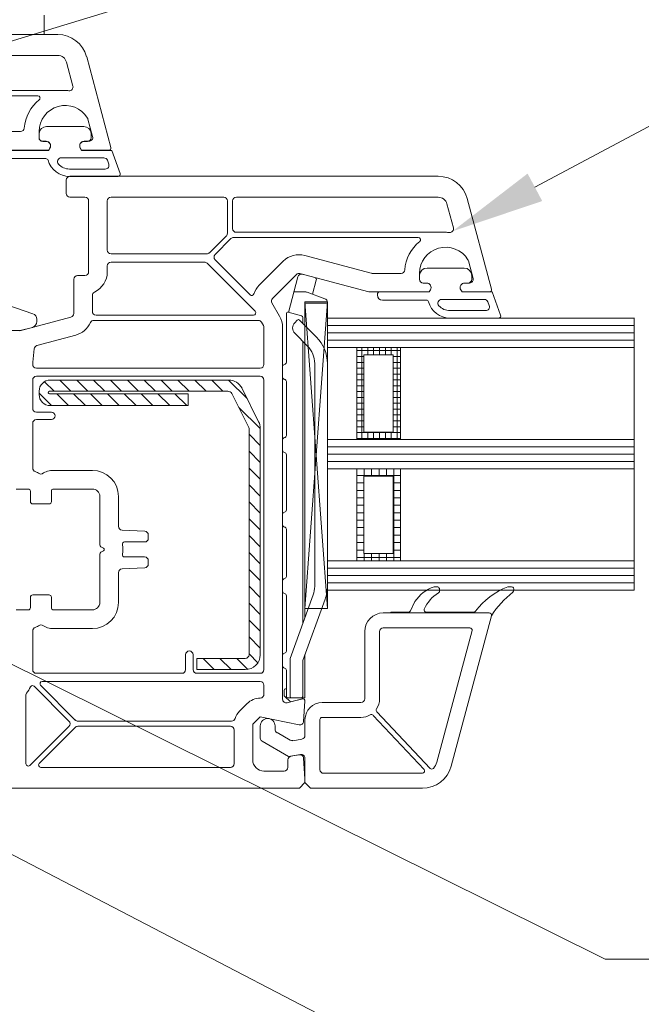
# Model space of a CAD drawing. Header units: millimetres. Extents: x -172116 to -156978, y -29806 to 62594.
# Tile 8 of 23: x -163740 to -163657, y 34481 to 34613. Entities that reach past the tile are written whole.
import ezdxf
from ezdxf.xclip import XClip

# ---------------------------------------------------------------- set-up
doc = ezdxf.new("R2010")
doc.units = ezdxf.units.MM
doc.header["$MEASUREMENT"] = 0
doc.header["$XCLIPFRAME"] = 0
for name, color, linetype in [('POHLED ZÁPADNÍ_1_DEK_KÓTY', 7, 'Continuous'), ('POHLED ZÁPADNÍ_1_DEK_SLABA', 7, 'Continuous'), ('POHLED ZÁPADNÍ_1_DEK_WinDEK', 7, 'Continuous')]:
    doc.layers.add(name, color=color, linetype=linetype)

# ---------------------------------------------------------------- blocks, each defined once
blk = doc.blocks.new('Kresba_1_1', base_point=(-167575.44, 33537.03))
at = {"layer": 'POHLED ZÁPADNÍ_1_DEK_KÓTY', "linetype": 'Continuous', "lineweight": 18}
blk.add_hatch(color=6, dxfattribs=at).paths.add_polyline_path([(-163670.01, 34588.55), (-163671.97, 34592.23), (-163682.02, 34584.51)])
at = {"layer": 'POHLED ZÁPADNÍ_1_DEK_KÓTY', "color": 6, "linetype": 'Continuous', "lineweight": 18}
for p, q in [((-163806.2, 34590.21), (-163634.16, 34642.57)), ((-163670.99, 34590.39), (-163640.31, 34606.75)), ((-163799.37, 34555.41), (-163661.56, 34486.97)), ((-163781.29, 34521.79), (-163660.42, 34459.09)), ((-163661.56, 34486.97), (-163659.56, 34486.97)), ((-163659.56, 34486.97), (-163419.06, 34486.97))]:
    blk.add_line(p, q, dxfattribs=at)
at = {"layer": 'POHLED ZÁPADNÍ_1_DEK_SLABA', "color": 153, "linetype": 'Continuous', "lineweight": 18}
for p in [(-163736.75, 34613.46), (-163745.79, 34610.85)]:
    blk.add_line(p, (-163736.75, 34610.85), dxfattribs=at)
at = {"layer": 'POHLED ZÁPADNÍ_1_DEK_WinDEK', "color": 7, "linetype": 'Continuous', "lineweight": 18}
for p, q in [((-163734.94, 34610.86), (-163800.31, 34610.86)), ((-163762.01, 34608.06), (-163734.94, 34608.06)), ((-163727.82, 34595.73), (-163731.07, 34607.89)), ((-163733.78, 34607.17), (-163732.92, 34603.96)), ((-163733.96, 34603.36), (-163762.01, 34603.36)), ((-163762.38, 34602.66), (-163737.62, 34602.66)), ((-163730.91, 34599.54), (-163730.28, 34597.18)), ((-163731.46, 34598.54), (-163736.45, 34598.54)), ((-163739.94, 34597.86), (-163743.81, 34597.86)), ((-163737.46, 34597.06), (-163737.46, 34597.86)), ((-163737.46, 34597.34), (-163737.46, 34597.04)), ((-163730.46, 34597.04), (-163730.46, 34597.34)), ((-163736.51, 34596.56), (-163736.96, 34596.56)), ((-163736.96, 34596.54), (-163736.51, 34596.54)), ((-163736.16, 34595.36), (-163735.99, 34595.66)), ((-163735.99, 34595.64), (-163736.16, 34595.34)), ((-163731.93, 34595.66), (-163731.75, 34595.36)), ((-163731.75, 34595.34), (-163731.93, 34595.64)), ((-163730.76, 34596.56), (-163731.41, 34596.56)), ((-163731.41, 34596.54), (-163730.96, 34596.54)), ((-163744.14, 34595.36), (-163736.16, 34595.36)), ((-163736.16, 34595.34), (-163742.81, 34595.34)), ((-163742.41, 34594.24), (-163736.54, 34594.24)), ((-163728.77, 34594.34), (-163734.49, 34594.34)), ((-163731.75, 34595.36), (-163728.11, 34595.36)), ((-163727.72, 34595.34), (-163731.75, 34595.34)), ((-163726.59, 34592.24), (-163727.72, 34595.34)), ((-163733.37, 34592.84), (-163728.58, 34592.84)), ((-163728.11, 34593.51), (-163728.3, 34594.01)), ((-163733.37, 34591.84), (-163726.87, 34591.84)), ((-163683.94, 34591.86), (-163733.31, 34591.86)), ((-163733.81, 34591.36), (-163733.81, 34589.56)), ((-163733.31, 34589.06), (-163731.31, 34589.06)), ((-163712.71, 34589.06), (-163727.81, 34589.06)), ((-163711.01, 34589.06), (-163683.94, 34589.06)), ((-163676.82, 34576.73), (-163680.07, 34588.89)), ((-163730.81, 34588.56), (-163730.81, 34579.06)), ((-163728.31, 34588.56), (-163728.31, 34581.96)), ((-163712.21, 34584.23), (-163712.21, 34588.56)), ((-163711.51, 34584.86), (-163711.51, 34588.56)), ((-163682.78, 34588.17), (-163681.92, 34584.96)), ((-163714.63, 34581.6), (-163712.35, 34583.88)), ((-163711.38, 34583.66), (-163686.62, 34583.66)), ((-163682.96, 34584.36), (-163711.01, 34584.36)), ((-163713.86, 34581.39), (-163711.74, 34583.51)), ((-163727.81, 34581.46), (-163714.99, 34581.46)), ((-163692.94, 34578.87), (-163701.83, 34581.25)), ((-163728.31, 34579.86), (-163728.31, 34579.06)), ((-163715.29, 34580.36), (-163727.81, 34580.36)), ((-163708.5, 34573.77), (-163714.94, 34580.21)), ((-163709.15, 34575.98), (-163713.86, 34580.68)), ((-163704.73, 34580.48), (-163707.93, 34577.28)), ((-163679.91, 34580.54), (-163679.28, 34578.18)), ((-163731.31, 34578.56), (-163732.31, 34578.56)), ((-163706.16, 34575.51), (-163702.96, 34578.71)), ((-163702.48, 34578.84), (-163693.27, 34576.37)), ((-163688.94, 34578.86), (-163692.81, 34578.86)), ((-163686.46, 34578.06), (-163686.46, 34578.86)), ((-163686.46, 34578.36), (-163686.46, 34578.06)), ((-163680.46, 34579.56), (-163685.45, 34579.56)), ((-163679.46, 34578.06), (-163679.46, 34578.36)), ((-163732.81, 34578.06), (-163732.81, 34573.48)), ((-163685.51, 34577.56), (-163685.96, 34577.56)), ((-163685.96, 34577.56), (-163685.51, 34577.56)), ((-163679.76, 34577.56), (-163680.41, 34577.56)), ((-163680.41, 34577.56), (-163679.96, 34577.56)), ((-163747.18, 34576.51), (-163738.29, 34573.45)), ((-163730.31, 34575.89), (-163730.31, 34573.76)), ((-163693.14, 34576.36), (-163685.16, 34576.36)), ((-163692.11, 34576.06), (-163692.11, 34575.96)), ((-163685.16, 34576.36), (-163691.81, 34576.36)), ((-163685.16, 34576.36), (-163684.99, 34576.66)), ((-163684.99, 34576.66), (-163685.16, 34576.36)), ((-163680.93, 34576.66), (-163680.75, 34576.36)), ((-163680.75, 34576.36), (-163680.93, 34576.66)), ((-163680.75, 34576.36), (-163677.11, 34576.36)), ((-163676.72, 34576.36), (-163680.75, 34576.36)), ((-163675.59, 34573.26), (-163676.72, 34576.36)), ((-163705.21, 34573.12), (-163706.24, 34574.9)), ((-163691.41, 34575.26), (-163685.54, 34575.26)), ((-163677.77, 34575.36), (-163683.49, 34575.36)), ((-163677.11, 34574.53), (-163677.3, 34575.03)), ((-163733.18, 34573), (-163740.05, 34571.16)), ((-163729.81, 34573.26), (-163708.71, 34573.26)), ((-163682.37, 34573.86), (-163677.58, 34573.86)), ((-163737.76, 34572.7), (-163737.76, 34572.39)), ((-163708.06, 34572.56), (-163730.11, 34572.56)), ((-163707.37, 34571.87), (-163707.63, 34572.31)), ((-163682.37, 34572.86), (-163675.87, 34572.86)), ((-163738.35, 34571.61), (-163739.8, 34571.23)), ((-163732.53, 34570.58), (-163737.75, 34569.19)), ((-163707.31, 34566.66), (-163707.31, 34571.62)), ((-163704.81, 34521.79), (-163704.81, 34571.62)), ((-163738.11, 34568.76), (-163738.3, 34566.95)), ((-163738.31, 34566.9), (-163738.31, 34566.66)), ((-163737.81, 34566.16), (-163707.81, 34566.16)), ((-163738.31, 34564.56), (-163738.31, 34560.76)), ((-163707.81, 34565.06), (-163737.81, 34565.06)), ((-163707.31, 34525.76), (-163707.31, 34564.56)), ((-163737.81, 34560.26), (-163735.81, 34560.26)), ((-163738.31, 34558.76), (-163738.31, 34552.77)), ((-163735.81, 34559.26), (-163737.81, 34559.26)), ((-163735.51, 34552.46), (-163730.31, 34552.46)), ((-163740.51, 34549.96), (-163738.91, 34549.96)), ((-163738.61, 34549.66), (-163738.61, 34548.26)), ((-163735.81, 34548.26), (-163735.81, 34549.66)), ((-163735.51, 34549.96), (-163730.31, 34549.96)), ((-163738.31, 34547.96), (-163736.11, 34547.96)), ((-163729.31, 34548.96), (-163729.31, 34542.49)), ((-163726.81, 34548.96), (-163726.81, 34544.96)), ((-163726.33, 34544.46), (-163723.28, 34544.3)), ((-163723.31, 34542.86), (-163725.99, 34542.86)), ((-163722.81, 34543.8), (-163722.81, 34543.36)), ((-163729.16, 34542.23), (-163728.81, 34542.03)), ((-163728.81, 34541.68), (-163729.16, 34541.48)), ((-163729.31, 34541.22), (-163729.31, 34534.76)), ((-163725.99, 34540.86), (-163723.31, 34540.86)), ((-163722.81, 34540.36), (-163722.81, 34539.91)), ((-163726.81, 34538.76), (-163726.81, 34534.76)), ((-163723.28, 34539.41), (-163726.33, 34539.25)), ((-163684.4, 34536.86), (-163684.12, 34536.86)), ((-163674.53, 34536.86), (-163674.12, 34536.86)), ((-163738.61, 34535.46), (-163738.61, 34534.06)), ((-163736.11, 34535.76), (-163738.31, 34535.76)), ((-163735.81, 34534.06), (-163735.81, 34535.46)), ((-163687.68, 34533.62), (-163687.07, 34534.87)), ((-163738.91, 34533.76), (-163740.51, 34533.76)), ((-163730.31, 34533.76), (-163735.51, 34533.76)), ((-163690.31, 34533.36), (-163690.31, 34533.46)), ((-163690.31, 34533.46), (-163687.95, 34533.46)), ((-163685.55, 34533.46), (-163679.19, 34533.46)), ((-163677.11, 34533.36), (-163691.31, 34533.36)), ((-163677.11, 34533.36), (-163690.31, 34533.36)), ((-163682.22, 34512.82), (-163676.82, 34532.98)), ((-163676.83, 34532.95), (-163676.78, 34532.95)), ((-163738.31, 34530.94), (-163738.31, 34525.76)), ((-163730.31, 34531.26), (-163735.51, 34531.26)), ((-163693.81, 34530.86), (-163693.81, 34521.86)), ((-163691.81, 34530.86), (-163691.81, 34521.86)), ((-163679.71, 34531.36), (-163691.31, 34531.36)), ((-163684.15, 34513.34), (-163679.42, 34530.98)), ((-163717.81, 34525.76), (-163717.81, 34527.76)), ((-163716.81, 34527.76), (-163716.81, 34525.76)), ((-163737.81, 34525.26), (-163718.31, 34525.26)), ((-163716.31, 34525.26), (-163707.81, 34525.26)), ((-163738.12, 34523.53), (-163733.45, 34518.86)), ((-163732.6, 34519), (-163737.24, 34523.64)), ((-163737.03, 34524.16), (-163707.81, 34524.16)), ((-163707.31, 34523.66), (-163707.31, 34522.53)), ((-163739.21, 34513.12), (-163739.21, 34522.4)), ((-163702.18, 34521.85), (-163704.18, 34521.31)), ((-163701.99, 34518.82), (-163701.81, 34521.54)), ((-163709.57, 34521.2), (-163710.57, 34520.2)), ((-163694.31, 34521.36), (-163699.51, 34521.36)), ((-163708.81, 34518.43), (-163707.81, 34519.43)), ((-163707.81, 34519.43), (-163702.59, 34518.37)), ((-163701.81, 34519.06), (-163701.81, 34516.94)), ((-163699.81, 34512.36), (-163699.81, 34519.06)), ((-163699.51, 34519.36), (-163694.31, 34519.36)), ((-163692.69, 34519.63), (-163685.85, 34512.36)), ((-163692.19, 34520.11), (-163685.03, 34512.51)), ((-163733.45, 34518.15), (-163738.69, 34512.91)), ((-163732.6, 34518.01), (-163737.44, 34513.17)), ((-163711.66, 34518.86), (-163732.25, 34518.86)), ((-163711.81, 34518.16), (-163732.25, 34518.16)), ((-163711.31, 34513.16), (-163711.31, 34517.66)), ((-163708.81, 34513.66), (-163708.81, 34518.43)), ((-163707.81, 34518.21), (-163707.81, 34516.59)), ((-163705.81, 34517.74), (-163705.81, 34518.21)), ((-163703.79, 34516.29), (-163705.56, 34517.31)), ((-163702.22, 34516.45), (-163703.46, 34516.23)), ((-163707.56, 34516.16), (-163704.01, 34514.11)), ((-163704.11, 34513.66), (-163704.11, 34512.66)), ((-163704.01, 34514.11), (-163702.39, 34514.39)), ((-163702.58, 34514.35), (-163703.69, 34514.15)), ((-163701.81, 34511.11), (-163701.99, 34513.89)), ((-163701.81, 34513.9), (-163701.81, 34510.61)), ((-163737.23, 34512.66), (-163711.81, 34512.66)), ((-163704.61, 34512.16), (-163707.31, 34512.16)), ((-163701.81, 34510.61), (-163701.81, 34511.11)), ((-163686.07, 34511.86), (-163699.31, 34511.86)), ((-163757.81, 34509.86), (-163702.56, 34509.86)), ((-163702.56, 34509.86), (-163701.81, 34510.61)), ((-163701.81, 34510.61), (-163701.06, 34509.86)), ((-163701.06, 34509.86), (-163686.08, 34509.86))]:
    blk.add_line(p, q, dxfattribs=at)
at = {"layer": 'POHLED ZÁPADNÍ_1_DEK_WinDEK', "color": 6, "linetype": 'Continuous', "lineweight": 18}
for p, q in [((-163704.03, 34573.63), (-163702.75, 34578.39)), ((-163702.14, 34578.75), (-163700.5, 34578.31)), ((-163700.29, 34577.94), (-163700.79, 34576.06)), ((-163701.81, 34576.36), (-163703.3, 34576.36)), ((-163701.81, 34576.36), (-163701.7, 34576.36)), ((-163701.52, 34576.33), (-163699.14, 34575.46)), ((-163701.81, 34571.86), (-163701.81, 34574.86)), ((-163698.81, 34574.86), (-163701.81, 34574.86)), ((-163698.81, 34574.99), (-163698.81, 34574.86)), ((-163704.31, 34573.45), (-163704.31, 34566.95)), ((-163704.06, 34573.64), (-163702.26, 34573.16)), ((-163702.84, 34572.6), (-163703.19, 34572.25)), ((-163700.27, 34570.32), (-163702.55, 34572.6)), ((-163702.11, 34572.16), (-163702.11, 34572.97)), ((-163703.19, 34570.84), (-163701.47, 34569.12)), ((-163702.11, 34531.93), (-163702.11, 34569.75)), ((-163701.81, 34532.75), (-163701.81, 34569.45)), ((-163700.51, 34566.78), (-163700.51, 34536.9)), ((-163698.81, 34536.9), (-163698.81, 34566.78)), ((-163704.81, 34566.36), (-163704.81, 34564.96)), ((-163704.31, 34564.36), (-163704.31, 34557.14)), ((-163704.81, 34556.55), (-163704.81, 34555.15)), ((-163704.31, 34554.56), (-163704.31, 34547.15)), ((-163704.81, 34546.56), (-163704.81, 34545.16)), ((-163704.31, 34544.57), (-163704.31, 34538.25)), ((-163704.81, 34537.66), (-163704.81, 34536.26)), ((-163704.31, 34535.66), (-163704.31, 34528.25)), ((-163700.71, 34535.77), (-163703.81, 34527.26)), ((-163702.11, 34526.96), (-163699.11, 34535.19)), ((-163704.81, 34527.66), (-163704.81, 34526.26)), ((-163703.81, 34522.16), (-163703.81, 34527.26)), ((-163702.11, 34522.16), (-163702.11, 34526.96)), ((-163701.81, 34521.96), (-163701.81, 34527.78)), ((-163704.31, 34525.66), (-163704.31, 34522.16)), ((-163704.61, 34522.34), (-163704.61, 34522.98)), ((-163704.41, 34523.18), (-163704.31, 34523.18)), ((-163704.55, 34522.2), (-163703.77, 34521.42)), ((-163704.11, 34521.96), (-163704.01, 34521.96)), ((-163703.61, 34521.96), (-163704.01, 34521.96)), ((-163703.77, 34521.42), (-163702.11, 34521.86)), ((-163702.31, 34521.96), (-163703.61, 34521.96)), ((-163701.81, 34521.96), (-163702.31, 34521.96)), ((-163702.11, 34521.96), (-163702.11, 34521.86))]:
    blk.add_line(p, q, dxfattribs=at)
at = {"layer": 'POHLED ZÁPADNÍ_1_DEK_WinDEK', "color": 1, "linetype": 'Continuous', "lineweight": 18}
for p, q in [((-163698.81, 34575.03), (-163701.83, 34533.95)), ((-163698.81, 34533.95), (-163701.83, 34575.03)), ((-163701.83, 34575.03), (-163701.83, 34533.95)), ((-163698.81, 34575.03), (-163701.83, 34575.03)), ((-163698.81, 34573.03), (-163698.81, 34575.03)), ((-163698.81, 34533.95), (-163698.81, 34573.03)), ((-163701.83, 34533.95), (-163700.83, 34533.95)), ((-163700.83, 34533.95), (-163698.81, 34533.95))]:
    blk.add_line(p, q, dxfattribs=at)
at = {"layer": 'POHLED ZÁPADNÍ_1_DEK_WinDEK', "color": 3, "linetype": 'Continuous', "lineweight": 18}
for p, q in [((-163698.81, 34572.86), (-163657.67, 34572.86)), ((-163698.81, 34568.94), (-163698.81, 34572.86)), ((-163698.81, 34571.88), (-163657.67, 34571.88)), ((-163657.67, 34572.86), (-163657.67, 34568.94)), ((-163657.67, 34572.86), (-163657.62, 34572.86)), ((-163698.81, 34570.9), (-163657.67, 34570.9)), ((-163698.81, 34569.92), (-163657.67, 34569.92)), ((-163657.67, 34568.94), (-163698.81, 34568.94)), ((-163698.81, 34555.62), (-163657.67, 34555.62)), ((-163698.81, 34552.68), (-163698.81, 34555.62)), ((-163698.81, 34554.64), (-163657.67, 34554.64)), ((-163657.67, 34555.62), (-163657.67, 34552.68)), ((-163657.67, 34555.62), (-163657.62, 34555.62)), ((-163698.81, 34553.66), (-163657.67, 34553.66)), ((-163657.67, 34552.68), (-163698.81, 34552.68)), ((-163698.81, 34539.34), (-163657.67, 34539.34)), ((-163698.81, 34536.4), (-163698.81, 34539.34)), ((-163657.67, 34539.34), (-163657.67, 34536.4)), ((-163657.67, 34539.34), (-163657.62, 34539.34)), ((-163698.81, 34538.36), (-163657.67, 34538.36)), ((-163698.81, 34537.38), (-163657.67, 34537.38)), ((-163657.67, 34536.4), (-163698.81, 34536.4))]:
    blk.add_line(p, q, dxfattribs=at)
at = {"layer": 'POHLED ZÁPADNÍ_1_DEK_WinDEK', "color": 94, "linetype": 'Continuous', "lineweight": 18}
for p, q in [((-163698.81, 34556.6), (-163698.81, 34568.94)), ((-163698.81, 34568.94), (-163694.88, 34568.94)), ((-163694.88, 34568.94), (-163694.88, 34556.6)), ((-163694.88, 34556.6), (-163698.81, 34556.6)), ((-163698.81, 34540.32), (-163698.81, 34552.68)), ((-163698.81, 34552.68), (-163694.88, 34552.68)), ((-163694.88, 34552.68), (-163694.88, 34540.32)), ((-163694.88, 34540.32), (-163698.81, 34540.32))]:
    blk.add_line(p, q, dxfattribs=at)
at = {"layer": 'POHLED ZÁPADNÍ_1_DEK_WinDEK', "color": 5, "linetype": 'Continuous', "lineweight": 18}
for p, q in [((-163694.88, 34556.6), (-163694.88, 34568.94)), ((-163694.88, 34568.94), (-163689, 34568.94)), ((-163694.88, 34568.5), (-163689, 34568.5)), ((-163694.88, 34567.72), (-163693.9, 34567.72)), ((-163694.18, 34556.6), (-163694.18, 34568.94)), ((-163693.9, 34557.58), (-163693.9, 34567.96)), ((-163693.9, 34567.96), (-163689.98, 34567.96)), ((-163693.39, 34567.96), (-163693.39, 34568.94)), ((-163692.61, 34567.96), (-163692.61, 34568.94)), ((-163691.83, 34567.96), (-163691.83, 34568.94)), ((-163691.04, 34567.96), (-163691.04, 34568.94)), ((-163690.26, 34567.96), (-163690.26, 34568.94)), ((-163689.98, 34567.96), (-163689.98, 34557.58)), ((-163689.98, 34567.72), (-163689, 34567.72)), ((-163689.47, 34556.6), (-163689.47, 34568.94)), ((-163689, 34568.94), (-163689, 34556.6)), ((-163689, 34568.94), (-163688.95, 34568.94)), ((-163694.88, 34566.93), (-163693.9, 34566.93)), ((-163689.98, 34566.93), (-163689, 34566.93)), ((-163694.88, 34566.15), (-163693.9, 34566.15)), ((-163694.88, 34565.37), (-163693.9, 34565.37)), ((-163689.98, 34566.15), (-163689, 34566.15)), ((-163689.98, 34565.37), (-163689, 34565.37)), ((-163736.73, 34564.34), (-163735.44, 34563.06)), ((-163712.04, 34564.56), (-163735.95, 34564.56)), ((-163734.68, 34564.56), (-163733.18, 34563.06)), ((-163732.41, 34564.56), (-163730.91, 34563.06)), ((-163730.15, 34564.56), (-163728.65, 34563.06)), ((-163727.89, 34564.56), (-163726.39, 34563.06)), ((-163725.62, 34564.56), (-163724.12, 34563.06)), ((-163723.36, 34564.56), (-163721.86, 34563.06)), ((-163721.1, 34564.56), (-163719.6, 34563.06)), ((-163718.84, 34564.56), (-163717.34, 34563.06)), ((-163716.57, 34564.56), (-163715.07, 34563.06)), ((-163714.31, 34564.56), (-163712.81, 34563.06)), ((-163712.05, 34564.56), (-163709.57, 34562.07)), ((-163694.88, 34564.58), (-163693.9, 34564.58)), ((-163694.88, 34563.8), (-163693.9, 34563.8)), ((-163689.98, 34564.58), (-163689, 34564.58)), ((-163689.98, 34563.8), (-163689, 34563.8)), ((-163737.45, 34563.06), (-163737.45, 34562.63)), ((-163737.45, 34562.81), (-163735.78, 34561.13)), ((-163736.07, 34563.06), (-163712.17, 34563.06)), ((-163717.45, 34562.71), (-163736.05, 34562.71)), ((-163735.09, 34562.71), (-163733.51, 34561.13)), ((-163732.83, 34562.71), (-163731.25, 34561.13)), ((-163730.57, 34562.71), (-163728.99, 34561.13)), ((-163728.3, 34562.71), (-163726.72, 34561.13)), ((-163726.04, 34562.71), (-163724.46, 34561.13)), ((-163723.78, 34562.71), (-163722.2, 34561.13)), ((-163721.52, 34562.71), (-163719.94, 34561.13)), ((-163719.25, 34562.71), (-163717.67, 34561.13)), ((-163717.45, 34561.13), (-163717.45, 34562.71)), ((-163711.6, 34562.78), (-163709.36, 34558.31)), ((-163708.02, 34558.98), (-163710.25, 34563.45)), ((-163694.88, 34563.01), (-163693.9, 34563.01)), ((-163689.98, 34563.01), (-163689, 34563.01)), ((-163735.95, 34561.13), (-163717.45, 34561.13)), ((-163694.88, 34562.23), (-163693.9, 34562.23)), ((-163694.88, 34561.45), (-163693.9, 34561.45)), ((-163689.98, 34562.23), (-163689, 34562.23)), ((-163689.98, 34561.45), (-163689, 34561.45)), ((-163710.66, 34560.9), (-163707.81, 34558.05)), ((-163694.88, 34560.66), (-163693.9, 34560.66)), ((-163694.88, 34559.88), (-163693.9, 34559.88)), ((-163689.98, 34560.66), (-163689, 34560.66)), ((-163689.98, 34559.88), (-163689, 34559.88)), ((-163694.88, 34559.09), (-163693.9, 34559.09)), ((-163689.98, 34559.09), (-163689, 34559.09)), ((-163709.31, 34558.08), (-163709.31, 34527.76)), ((-163709.31, 34557.29), (-163707.81, 34555.79)), ((-163707.81, 34527.76), (-163707.81, 34558.08)), ((-163694.88, 34558.31), (-163693.9, 34558.31)), ((-163694.88, 34557.53), (-163689, 34557.53)), ((-163689.98, 34557.58), (-163693.9, 34557.58)), ((-163693.39, 34556.6), (-163693.39, 34557.58)), ((-163692.61, 34556.6), (-163692.61, 34557.58)), ((-163691.83, 34556.6), (-163691.83, 34557.58)), ((-163691.04, 34556.6), (-163691.04, 34557.58)), ((-163690.26, 34556.6), (-163690.26, 34557.58)), ((-163689.98, 34558.31), (-163689, 34558.31)), ((-163694.88, 34556.74), (-163689, 34556.74)), ((-163689, 34556.6), (-163694.88, 34556.6)), ((-163709.31, 34555.03), (-163707.81, 34553.53)), ((-163709.31, 34552.76), (-163707.81, 34551.26)), ((-163694.88, 34540.32), (-163694.88, 34552.68)), ((-163694.88, 34552.68), (-163694.88, 34540.32)), ((-163694.88, 34552.68), (-163689, 34552.68)), ((-163693.88, 34552.68), (-163693.88, 34551.7)), ((-163692.88, 34552.68), (-163692.88, 34551.7)), ((-163691.88, 34552.68), (-163691.88, 34551.7)), ((-163690.88, 34552.68), (-163690.88, 34551.7)), ((-163689.88, 34552.68), (-163689.88, 34540.32)), ((-163689, 34552.68), (-163689, 34540.32)), ((-163689, 34552.68), (-163688.95, 34552.68)), ((-163694.88, 34551.78), (-163689, 34551.78)), ((-163694.88, 34550.78), (-163693.9, 34550.78)), ((-163693.9, 34541.3), (-163693.9, 34551.7)), ((-163693.9, 34551.7), (-163689.98, 34551.7)), ((-163689.98, 34551.7), (-163689.98, 34541.3)), ((-163689.98, 34550.78), (-163689, 34550.78)), ((-163709.31, 34550.5), (-163707.81, 34549)), ((-163694.88, 34549.78), (-163693.9, 34549.78)), ((-163689.98, 34549.78), (-163689, 34549.78)), ((-163709.31, 34548.24), (-163707.81, 34546.74)), ((-163694.88, 34548.78), (-163693.9, 34548.78)), ((-163689.98, 34548.78), (-163689, 34548.78)), ((-163694.88, 34547.78), (-163693.9, 34547.78)), ((-163694.88, 34546.78), (-163693.9, 34546.78)), ((-163689.98, 34547.78), (-163689, 34547.78)), ((-163689.98, 34546.78), (-163689, 34546.78)), ((-163709.31, 34545.98), (-163707.81, 34544.48)), ((-163694.88, 34545.78), (-163693.9, 34545.78)), ((-163689.98, 34545.78), (-163689, 34545.78)), ((-163694.88, 34544.78), (-163693.9, 34544.78)), ((-163689.98, 34544.78), (-163689, 34544.78)), ((-163709.31, 34543.71), (-163707.81, 34542.21)), ((-163694.88, 34543.78), (-163693.9, 34543.78)), ((-163694.88, 34542.78), (-163693.9, 34542.78)), ((-163689.98, 34543.78), (-163689, 34543.78)), ((-163689.98, 34542.78), (-163689, 34542.78)), ((-163709.31, 34541.45), (-163707.81, 34539.95)), ((-163694.88, 34541.78), (-163693.9, 34541.78)), ((-163689.98, 34541.78), (-163689, 34541.78)), ((-163694.88, 34540.78), (-163689, 34540.78)), ((-163689, 34540.32), (-163694.88, 34540.32)), ((-163689.98, 34541.3), (-163693.9, 34541.3)), ((-163693.88, 34541.3), (-163693.88, 34540.32)), ((-163692.88, 34541.3), (-163692.88, 34540.32)), ((-163691.88, 34541.3), (-163691.88, 34540.32)), ((-163690.88, 34541.3), (-163690.88, 34540.32)), ((-163709.31, 34539.19), (-163707.81, 34537.69)), ((-163709.31, 34536.92), (-163707.81, 34535.42)), ((-163709.31, 34534.66), (-163707.81, 34533.16)), ((-163709.31, 34532.4), (-163707.81, 34530.9)), ((-163709.31, 34530.14), (-163707.81, 34528.64)), ((-163709.81, 34527.26), (-163716.31, 34527.26)), ((-163716.31, 34527.26), (-163716.31, 34525.76)), ((-163715.48, 34527.26), (-163713.98, 34525.76)), ((-163713.21, 34527.26), (-163711.71, 34525.76)), ((-163710.95, 34527.26), (-163709.48, 34525.78)), ((-163709.31, 34527.87), (-163708.12, 34526.68)), ((-163716.31, 34525.82), (-163716.24, 34525.76)), ((-163716.31, 34525.76), (-163709.81, 34525.76))]:
    blk.add_line(p, q, dxfattribs=at)
at = {"layer": 'POHLED ZÁPADNÍ_1_DEK_WinDEK', "color": 92, "linetype": 'Continuous', "lineweight": 18}
for p, q in [((-163689, 34568.94), (-163689, 34556.6)), ((-163657.67, 34568.94), (-163689, 34568.94)), ((-163657.67, 34556.6), (-163657.67, 34568.94)), ((-163689, 34556.6), (-163657.67, 34556.6)), ((-163657.67, 34552.68), (-163689, 34552.68)), ((-163689, 34552.68), (-163689, 34540.32)), ((-163657.67, 34540.32), (-163657.67, 34552.68)), ((-163689, 34540.32), (-163657.67, 34540.32))]:
    blk.add_line(p, q, dxfattribs=at)
at = {"layer": 'POHLED ZÁPADNÍ_1_DEK_WinDEK', "color": 71, "linetype": 'Continuous', "lineweight": 18}
for p, q in [((-163657.67, 34556.6), (-163698.81, 34556.6)), ((-163698.81, 34556.6), (-163698.81, 34555.62)), ((-163657.67, 34555.62), (-163657.67, 34556.6)), ((-163698.81, 34555.62), (-163657.67, 34555.62)), ((-163657.67, 34555.62), (-163657.62, 34555.62)), ((-163657.67, 34540.32), (-163698.81, 34540.32)), ((-163698.81, 34540.32), (-163698.81, 34539.34)), ((-163657.67, 34539.34), (-163657.67, 34540.32)), ((-163698.81, 34539.34), (-163657.67, 34539.34)), ((-163657.67, 34539.34), (-163657.62, 34539.34))]:
    blk.add_line(p, q, dxfattribs=at)
at = {"layer": 'POHLED ZÁPADNÍ_1_DEK_WinDEK', "color": 7, "linetype": 'Continuous', "lineweight": 18}
for centre, radius, start, end in [((-163734.94, 34606.86), 4, 15, 90), ((-163734.94, 34606.86), 1.2, 15, 90), ((-163733.96, 34597.86), 5.5, 84.7036, 90), ((-163733.4, 34603.83), 0.5, 264.7036, 15), ((-163733.96, 34597.86), 5.5, 129.1167, 175.2198), ((-163737.62, 34602.36), 0.3, 309.1167, 90), ((-163733.96, 34597.86), 3.5, 31.1738, 180), ((-163731.39, 34599.41), 0.5, 15, 31.1738), ((-163739.94, 34598.36), 0.5, 270, 355.2198), ((-163736.45, 34597.54), 1, 90, 175.4114), ((-163731.46, 34597.54), 1, 4.5886, 90), ((-163733.96, 34597.34), 3.5, 175.4114, 180), ((-163736.96, 34597.06), 0.5, 180, 270), ((-163736.96, 34597.04), 0.5, 180, 270), ((-163730.96, 34597.04), 0.5, 270, 0), ((-163730.76, 34597.06), 0.5, 270, 15), ((-163733.96, 34597.34), 3.5, 0, 4.5886), ((-163736.51, 34595.96), 0.6, 330, 90), ((-163736.51, 34595.94), 0.6, 330, 90), ((-163731.41, 34595.96), 0.6, 90, 210), ((-163731.41, 34595.94), 0.6, 90, 210), ((-163728.11, 34595.66), 0.3, 270, 15), ((-163736.54, 34593.94), 0.3, 15.8272, 90), ((-163734.49, 34593.84), 0.5, 90, 221.8121), ((-163728.77, 34593.84), 0.5, 20, 90), ((-163733.37, 34594.84), 3, 195.8272, 269.9997), ((-163733.37, 34594.84), 2, 221.8121, 269.9997), ((-163728.58, 34593.34), 0.5, 269.9997, 20), ((-163733.31, 34591.36), 0.5, 90, 180), ((-163726.87, 34592.14), 0.3, 269.9996, 20), ((-163683.94, 34587.86), 4, 15, 90), ((-163733.31, 34589.56), 0.5, 180, 270), ((-163731.31, 34588.56), 0.5, 0, 90), ((-163727.81, 34588.56), 0.5, 90, 180), ((-163712.71, 34588.56), 0.5, 0, 90), ((-163711.01, 34588.56), 0.5, 90, 180), ((-163683.94, 34587.86), 1.2, 15, 90), ((-163682.4, 34584.83), 0.5, 264.7036, 15), ((-163712.71, 34584.23), 0.5, 315, 0), ((-163711.38, 34583.16), 0.5, 90, 135), ((-163711.01, 34584.86), 0.5, 180, 270), ((-163686.62, 34583.36), 0.3, 309.1167, 90), ((-163682.96, 34578.86), 5.5, 84.7036, 90), ((-163682.96, 34578.86), 5.5, 129.1167, 175.2198), ((-163682.96, 34578.86), 3.5, 31.1738, 180), ((-163727.81, 34581.96), 0.5, 180, 270), ((-163714.99, 34581.96), 0.5, 270, 315), ((-163713.5, 34581.03), 0.5, 135, 225), ((-163702.61, 34578.36), 3, 75, 135), ((-163727.81, 34579.86), 0.5, 90, 180), ((-163715.29, 34579.86), 0.5, 45, 90), ((-163680.39, 34580.41), 0.5, 15, 31.1738), ((-163732.31, 34578.06), 0.5, 90, 180), ((-163731.31, 34579.06), 0.5, 270, 0), ((-163731.31, 34579.06), 3, 295.3769, 0), ((-163702.61, 34578.36), 0.5, 75, 135), ((-163692.81, 34579.36), 0.5, 255, 270), ((-163688.94, 34579.36), 0.5, 270, 355.2198), ((-163682.96, 34578.36), 3.5, 175.4114, 180), ((-163685.45, 34578.56), 1, 90, 175.4114), ((-163680.46, 34578.56), 1, 4.5886, 90), ((-163682.96, 34578.36), 3.5, 0, 4.5886), ((-163705.81, 34575.15), 3, 135, 161.7177), ((-163685.96, 34578.06), 0.5, 180, 270), ((-163685.96, 34578.06), 0.5, 180, 270), ((-163685.51, 34576.96), 0.6, 330, 90), ((-163685.51, 34576.96), 0.6, 330, 90), ((-163680.41, 34576.96), 0.6, 90, 210), ((-163680.41, 34576.96), 0.6, 90, 210), ((-163679.96, 34578.06), 0.5, 270, 0), ((-163679.76, 34578.06), 0.5, 270, 15), ((-163729.81, 34575.89), 0.5, 115.3769, 180), ((-163708.94, 34576.19), 0.3, 225, 341.7177), ((-163693.14, 34576.86), 0.5, 255, 270), ((-163691.81, 34576.06), 0.3, 90, 180), ((-163691.41, 34575.96), 0.7, 180, 270), ((-163677.11, 34576.66), 0.3, 270, 15), ((-163705.81, 34575.15), 0.5, 135, 210), ((-163685.54, 34574.96), 0.3, 15.8272, 90), ((-163682.37, 34575.86), 3, 195.8272, 269.9997), ((-163683.49, 34574.86), 0.5, 90, 221.8121), ((-163682.37, 34575.86), 2, 221.8121, 269.9997), ((-163677.77, 34574.86), 0.5, 20, 90), ((-163677.58, 34574.36), 0.5, 269.9997, 20), ((-163738.56, 34572.7), 0.8, 0, 70), ((-163733.31, 34573.48), 0.5, 285, 0), ((-163729.81, 34573.76), 0.5, 180, 270), ((-163708.71, 34573.56), 0.3, 270, 45), ((-163707.81, 34571.62), 3, 0, 30), ((-163675.87, 34573.16), 0.3, 269.9996, 20), ((-163740.48, 34589.44), 18.25, 247.2107, 271.5469), ((-163738.56, 34572.39), 0.8, 285, 0), ((-163733.31, 34573.48), 3, 285, 335.9341), ((-163730.11, 34572.06), 0.5, 90, 155.9341), ((-163708.06, 34572.06), 0.5, 30, 90), ((-163707.81, 34571.62), 0.5, 0, 30), ((-163740.01, 34572), 0.8, 271.5469, 285), ((-163737.62, 34568.7), 0.5, 105, 174), ((-163737.81, 34566.9), 0.5, 174, 180), ((-163737.81, 34566.66), 0.5, 180, 270), ((-163707.81, 34566.66), 0.5, 270, 0), ((-163737.81, 34564.56), 0.5, 90, 180), ((-163707.81, 34564.56), 0.5, 0, 90), ((-163737.81, 34560.76), 0.5, 180, 270), ((-163735.81, 34559.76), 0.5, 270, 90), ((-163737.81, 34558.76), 0.5, 90, 180), ((-163737.81, 34552.77), 0.5, 180, 250.5288), ((-163738.91, 34549.66), 2.8, 56.7436, 70.5288), ((-163737.21, 34552.25), 0.3, 236.7436, 303.2564), ((-163735.51, 34549.66), 2.8, 90, 123.2564), ((-163730.31, 34548.96), 3.5, 0, 90), ((-163738.91, 34549.66), 0.3, 0, 90), ((-163735.51, 34549.66), 0.3, 90, 180), ((-163730.31, 34548.96), 1, 0, 90), ((-163738.31, 34548.26), 0.3, 180, 270), ((-163736.11, 34548.26), 0.3, 270, 0), ((-163726.31, 34544.96), 0.5, 180, 267), ((-163723.31, 34543.8), 0.5, 0, 87), ((-163725.99, 34542.56), 0.3, 90, 193.4934), ((-163723.31, 34543.36), 0.5, 270, 0), ((-163729.01, 34542.49), 0.3, 180, 240), ((-163729.01, 34541.22), 0.3, 120, 180), ((-163728.91, 34541.86), 0.2, 300, 60), ((-163728.91, 34541.86), 2.7, 346.5066, 13.4934), ((-163725.99, 34541.16), 0.3, 166.5066, 270), ((-163723.31, 34540.36), 0.5, 0, 90), ((-163726.31, 34538.76), 0.5, 93, 180), ((-163723.31, 34539.91), 0.5, 273, 0), ((-163682.99, 34532.21), 4.87, 107.9972, 146.8521), ((-163684.4, 34536.56), 0.3, 90, 107.9972), ((-163684.12, 34536.56), 0.3, 49.6989, 90), ((-163684.24, 34536.41), 0.493, 310.1286, 49.6989), ((-163671.23, 34527.84), 9.62, 110.7548, 143.4071), ((-163666.63, 34526.6), 12.01, 127.4712, 148.1147), ((-163674.53, 34536.56), 0.3, 90, 110.7548), ((-163674.12, 34536.56), 0.3, 29.1038, 90), ((-163674.26, 34536.47), 0.47, 314.4901, 29.1038), ((-163738.31, 34535.46), 0.3, 90, 180), ((-163736.11, 34535.46), 0.3, 0, 90), ((-163730.31, 34534.76), 3.5, 270, 0), ((-163730.31, 34534.76), 1, 270, 0), ((-163681.59, 34532.07), 4.59, 120.4981, 156.9402), ((-163738.91, 34534.06), 0.3, 270, 0), ((-163735.51, 34534.06), 0.3, 180, 270), ((-163687.95, 34533.76), 0.3, 270, 334.1365), ((-163685.55, 34533.76), 0.3, 156.9402, 270), ((-163679.19, 34533.76), 0.3, 270, 323.4071), ((-163691.31, 34530.86), 2.5, 90, 180), ((-163677.11, 34533.06), 0.3, 345, 90), ((-163677.11, 34533.06), 0.3, 339.2526, 90), ((-163737.81, 34530.94), 0.5, 109.4712, 180), ((-163738.91, 34534.06), 2.8, 289.4712, 303.2564), ((-163737.21, 34531.46), 0.3, 56.7436, 123.2564), ((-163735.51, 34534.06), 2.8, 236.7436, 270), ((-163691.31, 34530.86), 0.5, 90, 180), ((-163679.71, 34531.06), 0.3, 345, 90), ((-163717.31, 34527.76), 0.5, 0, 180), ((-163737.81, 34525.76), 0.5, 180, 270), ((-163718.31, 34525.76), 0.5, 270, 0), ((-163716.31, 34525.76), 0.5, 180, 270), ((-163707.81, 34525.76), 0.5, 270, 0), ((-163741.81, 34524.86), 3.5, 319.7434, 336.1133), ((-163738.33, 34523.32), 0.3, 45, 156.1133), ((-163737.03, 34523.86), 0.3, 90, 225), ((-163707.81, 34523.66), 0.5, 0, 90), ((-163738.91, 34522.4), 0.3, 139.7434, 180), ((-163707.81, 34519.43), 2.5, 90, 135), ((-163707.9, 34522.51), 0.594, 279.0812, 1.3077), ((-163704.31, 34521.79), 0.5, 180, 285), ((-163702.11, 34521.56), 0.3, 356.2, 105), ((-163694.31, 34521.86), 0.5, 270, 0), ((-163694.31, 34521.86), 2.5, 326.6877, 0), ((-163699.51, 34519.06), 2.3, 90, 180), ((-163691.97, 34520.32), 0.3, 146.6877, 223.2644), ((-163732.25, 34519.36), 0.5, 225, 270), ((-163711.66, 34519.36), 0.5, 270, 341.9843), ((-163708.81, 34518.43), 2.5, 135, 161.9843), ((-163706.81, 34518.21), 1, 0, 180), ((-163699.51, 34519.06), 0.3, 90, 180), ((-163694.31, 34521.86), 2.5, 270, 299.8411), ((-163692.91, 34519.43), 0.3, 43.2644, 119.8411), ((-163733.8, 34518.51), 0.5, 315, 45), ((-163732.25, 34517.66), 0.5, 90, 135), ((-163711.81, 34517.66), 0.5, 0, 90), ((-163705.31, 34517.74), 0.5, 180, 240), ((-163702.49, 34518.86), 0.5, 258.5, 356.2), ((-163707.31, 34516.59), 0.5, 180, 240), ((-163703.54, 34516.73), 0.5, 240, 280), ((-163702.31, 34516.94), 0.5, 280, 0), ((-163707.31, 34513.66), 1.5, 180, 270), ((-163703.61, 34513.66), 0.5, 100, 180), ((-163702.49, 34513.86), 0.5, 3.8, 100), ((-163702.31, 34513.9), 0.5, 0, 100), ((-163738.91, 34513.12), 0.3, 180, 315), ((-163737.23, 34512.96), 0.3, 135, 270), ((-163711.81, 34513.16), 0.5, 270, 0), ((-163704.61, 34512.66), 0.5, 270, 0), ((-163699.31, 34512.36), 0.5, 180, 270), ((-163686.08, 34513.86), 4, 270, 345), ((-163686.07, 34512.16), 0.3, 270, 43.2644), ((-163684.82, 34512.72), 0.3, 223.2644, 318.11), ((-163686.08, 34513.86), 2, 318.11, 345)]:
    blk.add_arc(centre, radius, start, end, dxfattribs=at)
at = {"layer": 'POHLED ZÁPADNÍ_1_DEK_WinDEK', "color": 6, "linetype": 'Continuous', "lineweight": 18}
for centre, radius, start, end in [((-163702.27, 34578.27), 0.5, 75.0006, 164.9998), ((-163700.58, 34578.02), 0.3, 344.9997, 75.0006), ((-163701.7, 34575.86), 0.5, 70, 90), ((-163699.31, 34574.99), 0.5, 0, 70), ((-163704.11, 34573.45), 0.2, 75, 180), ((-163702.31, 34572.97), 0.2, 0, 75), ((-163702.48, 34571.54), 1, 135, 225), ((-163702.7, 34572.46), 0.2, 45, 135), ((-163703.81, 34566.78), 3.3, 0, 45), ((-163703.81, 34566.78), 5, 0, 45), ((-163704.51, 34566.36), 0.3, 99.5941, 180), ((-163704.61, 34566.95), 0.3, 279.5941, 0), ((-163704.51, 34564.96), 0.3, 180, 260.4059), ((-163704.61, 34564.36), 0.3, 0, 80.4059), ((-163704.01, 34563.61), 0.3, 180, 180.5584), ((-163704.51, 34556.55), 0.3, 99.5941, 180), ((-163704.61, 34557.14), 0.3, 279.5941, 0), ((-163704.51, 34555.15), 0.3, 180, 260.4059), ((-163704.61, 34554.56), 0.3, 0, 80.4059), ((-163704.51, 34546.56), 0.3, 99.5941, 180), ((-163704.61, 34547.15), 0.3, 279.5941, 0), ((-163704.51, 34545.16), 0.3, 180, 260.4059), ((-163704.61, 34544.57), 0.3, 0, 80.4059), ((-163704.01, 34544.16), 0.3, 180, 180.5584), ((-163704.51, 34537.66), 0.3, 99.5941, 180), ((-163704.61, 34538.25), 0.3, 279.5941, 0), ((-163704.51, 34536.26), 0.3, 180, 260.4059), ((-163703.81, 34536.9), 3.3, 340, 0), ((-163703.81, 34536.9), 5, 340, 0), ((-163704.61, 34535.66), 0.3, 0, 80.4059), ((-163704.61, 34528.25), 0.3, 279.5941, 0), ((-163704.51, 34527.66), 0.3, 99.5941, 180), ((-163704.51, 34526.26), 0.3, 180, 260.4059), ((-163704.61, 34525.66), 0.3, 0, 80.4059), ((-163704.41, 34522.98), 0.2, 90, 180), ((-163704.41, 34522.98), 0.2, 90, 180), ((-163704.41, 34522.98), 0.2, 90, 180), ((-163704.41, 34522.98), 0.2, 90, 180), ((-163704.41, 34522.34), 0.2, 180, 225), ((-163704.11, 34522.16), 0.2, 180, 270), ((-163703.61, 34522.16), 0.2, 180, 270), ((-163702.31, 34522.16), 0.2, 270, 0)]:
    blk.add_arc(centre, radius, start, end, dxfattribs=at)
at = {"layer": 'POHLED ZÁPADNÍ_1_DEK_WinDEK', "color": 5, "linetype": 'Continuous', "lineweight": 18}
for centre, radius, start, end in [((-163735.95, 34563.06), 1.5, 90, 180), ((-163712.04, 34562.56), 2, 26.5651, 90), ((-163735.95, 34562.63), 1.5, 180, 270), ((-163736.05, 34562.88), 0.173, 97.0552, 270), ((-163712.17, 34562.32), 0.735, 38.6168, 90), ((-163709.81, 34558.08), 2, 0, 26.5651), ((-163709.81, 34558.08), 0.5, 0, 26.5651), ((-163709.81, 34527.76), 0.5, 270, 0), ((-163709.81, 34527.76), 2, 270, 0)]:
    blk.add_arc(centre, radius, start, end, dxfattribs=at)

msp = doc.modelspace()

# ---------------------------------------------------------------- block references
at = {"color": 9, "linetype": 'Continuous', "lineweight": 13}
ref = msp.add_blockref('Kresba_1_1', (-167575.44, 33537.03), dxfattribs=at)
XClip(ref).set_block_clipping_path([(-172115.8690497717, -29805.97275295), (-163324.170853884, 91037.5901063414)])

doc.saveas('drawing.dxf')
